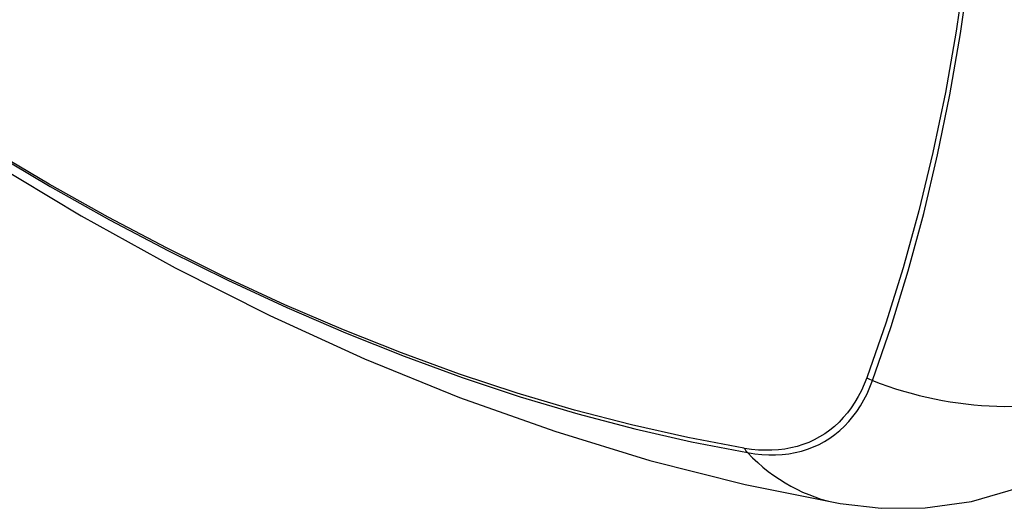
# Model space of a CAD drawing. Header units: inches. Extents: x 173.1 to 204.9, y 64.7 to 98.7.
# Tile 4 of 30: x 175.963 to 176.371, y 90.404 to 90.606. Entities that reach past the tile are written whole.
import ezdxf

# ---------------------------------------------------------------- set-up
doc = ezdxf.new("R2010")
doc.units = ezdxf.units.IN
doc.header["$MEASUREMENT"] = 0
doc.layers.add('Visible Edges(ANSI)', color=7, linetype='Continuous', lineweight=25)
doc.layers.add('Visible Tangent Edges(ANSI)', color=7, linetype='Continuous', lineweight=25)

msp = doc.modelspace()

# ---------------------------------------------------------------- linework, layer by layer
at = {"layer": 'Visible Edges(ANSI)', "flags": 128}
for points in [[(175.6885917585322, 90.75627281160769), (175.7243986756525, 90.72211650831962), (175.7607666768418, 90.68935236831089), (175.7976474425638, 90.65803518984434), (175.8349926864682, 90.62821940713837), (175.87275509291, 90.59995644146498), (175.9108881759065, 90.57329685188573), (175.9493454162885, 90.54829075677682), (175.9880818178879, 90.52498701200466), (176.0270532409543, 90.5034337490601), (176.0662157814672, 90.48367926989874), (176.1055262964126, 90.46577182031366), (176.1449415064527, 90.44976118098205), (176.1844180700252, 90.43569736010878), (176.2239121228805, 90.4236315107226), (176.2633745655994, 90.41361857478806), (176.3027547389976, 90.40571397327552)], [(176.3027547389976, 90.40571397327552), (176.3197872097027, 90.4037561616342), (176.3380903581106, 90.40388254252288), (176.3573050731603, 90.4065717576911), (176.3768041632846, 90.41219151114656)]]:
    msp.add_lwpolyline(points, dxfattribs=at)
at = {"layer": 'Visible Tangent Edges(ANSI)'}
for p, q in [((176.3140444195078, 90.45820218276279), (176.3139247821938, 90.45788533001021)), ((176.2631908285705, 90.42859406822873), (176.2628573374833, 90.42864930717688))]:
    msp.add_line(p, q, dxfattribs=at)
at = {"layer": 'Visible Tangent Edges(ANSI)', "flags": 128}
for points in [[(176.3463483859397, 90.9702805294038), (176.3508147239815, 90.93992748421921), (176.3546039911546, 90.90982417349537), (176.3577145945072, 90.87997658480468), (176.3601427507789, 90.85041974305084), (176.3618848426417, 90.82118896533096), (176.3629371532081, 90.79231945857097), (176.3632980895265, 90.76383737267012), (176.3629687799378, 90.7357436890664), (176.361947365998, 90.70804176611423), (176.3602318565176, 90.68073541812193), (176.3578211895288, 90.65385476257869), (176.3547173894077, 90.62744141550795), (176.3509231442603, 90.60152824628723), (176.3464432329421, 90.57614672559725), (176.3412845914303, 90.55132663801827), (176.3354550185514, 90.52709666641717), (176.3289643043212, 90.50348317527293), (176.3218250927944, 90.48051551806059), (176.3140444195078, 90.45820218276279)], [(176.3162234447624, 90.4567313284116), (176.3239483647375, 90.47915140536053), (176.3310369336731, 90.50223159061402), (176.3374719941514, 90.52595119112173), (176.3432459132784, 90.55028414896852), (176.348350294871, 90.57520356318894), (176.3527789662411, 90.60068031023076), (176.3565266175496, 90.62668442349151), (176.35958999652, 90.65318427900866), (176.3619677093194, 90.68014721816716), (176.3636590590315, 90.70753182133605), (176.3646658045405, 90.73530841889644), (176.3649902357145, 90.76347399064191), (176.3646345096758, 90.7920259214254), (176.3635976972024, 90.82096421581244), (176.3618804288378, 90.8502635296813), (176.3594853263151, 90.87988939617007), (176.3564150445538, 90.90980733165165), (176.3526721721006, 90.93998302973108), (176.3482568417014, 90.97041170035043)], [(176.2628573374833, 90.42864930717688), (176.2396733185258, 90.43306309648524), (176.2162793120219, 90.43834950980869), (176.1926931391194, 90.44450523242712), (176.1689308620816, 90.45152731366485), (176.1450090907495, 90.4594112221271), (176.1209557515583, 90.46814826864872), (176.09678015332, 90.47773756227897), (176.0724866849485, 90.48817817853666), (176.0481037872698, 90.49945745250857), (176.0236602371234, 90.51156279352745), (175.9991846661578, 90.52448150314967), (175.9746989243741, 90.5382024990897), (175.950204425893, 90.55272373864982)], [(175.9506759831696, 90.55172109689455), (175.9752302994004, 90.53716727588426), (175.9997791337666, 90.52340774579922), (176.0243220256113, 90.51044407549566), (176.0488373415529, 90.49828756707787), (176.0732965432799, 90.48695128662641), (176.0976710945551, 90.47644826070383), (176.1219325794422, 90.4667915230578), (176.1460769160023, 90.45798266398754), (176.1700940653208, 90.45002368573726), (176.1939557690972, 90.44292438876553), (176.2176451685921, 90.43669025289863), (176.2411455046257, 90.43132539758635), (176.2644391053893, 90.42683362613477)], [(176.3139247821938, 90.45788533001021), (176.3128339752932, 90.45517237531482), (176.311636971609, 90.45257104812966), (176.3103358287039, 90.45008410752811), (176.3089327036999, 90.44771444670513), (176.3074296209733, 90.44546492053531), (176.3058287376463, 90.44333834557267), (176.3041321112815, 90.44133767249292), (176.3023417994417, 90.43946566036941), (176.3004598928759, 90.43772524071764), (176.2984885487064, 90.43611915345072), (176.2964298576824, 90.43465033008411), (176.2942869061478, 90.43332055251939), (176.2920629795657, 90.43213091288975), (176.2897612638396, 90.43108263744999), (176.2873849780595, 90.43017693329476), (176.2849373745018, 90.42941491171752), (176.2824216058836, 90.42879774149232), (176.2798408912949, 90.42832662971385), (176.2771984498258, 90.42800270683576), (176.2744978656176, 90.42782643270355), (176.2717430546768, 90.42779757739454), (176.2689377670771, 90.42791600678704), (176.2660857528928, 90.42818154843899), (176.2631908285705, 90.42859406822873)], [(176.2644391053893, 90.42683362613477), (176.2674133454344, 90.4263782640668), (176.2703435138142, 90.42607641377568), (176.273225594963, 90.42592817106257), (176.2760554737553, 90.42593361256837), (176.2788291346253, 90.42609291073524), (176.2815423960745, 90.42640629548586), (176.2841914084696, 90.4268731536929), (176.2867726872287, 90.42749231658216), (176.2892827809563, 90.4282625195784), (176.2917182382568, 90.42918238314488), (176.2940756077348, 90.43025071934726), (176.2963514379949, 90.43146618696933), (176.2985422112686, 90.43282755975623), (176.3006444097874, 90.43433357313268), (176.3026548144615, 90.43598233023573), (176.3045710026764, 90.43777066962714), (176.3063905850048, 90.4396955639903), (176.3081111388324, 90.44175389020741), (176.3097304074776, 90.44394250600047), (176.3112459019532, 90.4462583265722), (176.3126553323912, 90.4486982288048), (176.3139563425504, 90.45125912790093), (176.3151465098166, 90.45393786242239), (176.3162234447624, 90.4567313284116)]]:
    msp.add_lwpolyline(points, dxfattribs=at)
at = {"layer": 'Visible Tangent Edges(ANSI)'}
for centre, major_axis, ratio, start_param, end_param in [((176.3189636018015, 90.46343444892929), (-0.00926610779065, 0.0033188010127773), 0.7354140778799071, 1.2746268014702, 1.538333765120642), ((176.3491053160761, 90.53716874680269), (-0.110885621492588, 0.0406744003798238), 0.735518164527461, 1.543955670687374, 2.45231533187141), ((176.2693168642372, 90.43477089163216), (0.0017199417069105, 0.0096910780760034), 0.732421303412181, 2.384259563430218, 2.647966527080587), ((176.3229724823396, 90.52208094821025), (-0.0202177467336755, -0.1163669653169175), 0.7355181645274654, 5.786899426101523, 6.283185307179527)]:
    msp.add_ellipse(centre, major_axis=major_axis, ratio=ratio, start_param=start_param, end_param=end_param, dxfattribs=at)

doc.saveas('drawing.dxf')
